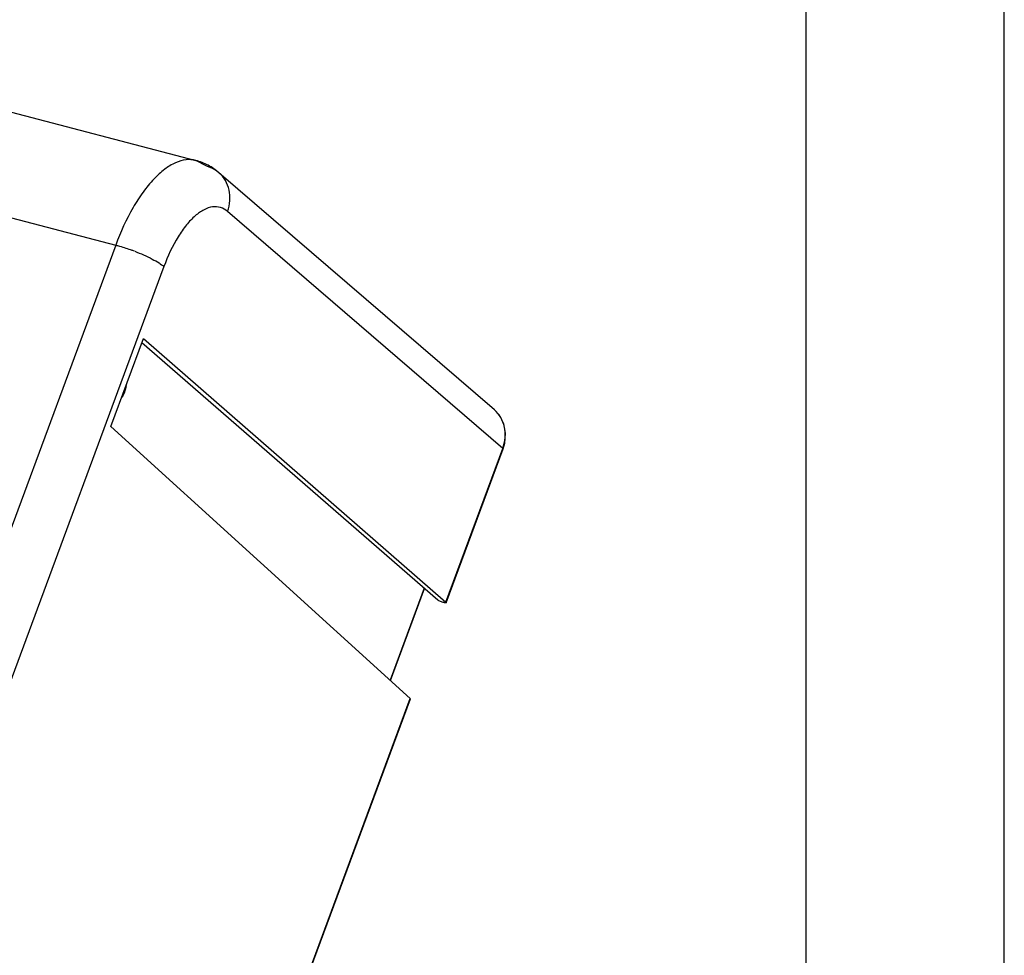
# Model space of a CAD drawing. Header units: inches. Extents: x 0 to 17, y 0 to 11.
# Tile 32 of 35: x 15.5 to 17, y 5.8 to 7.2. Entities that reach past the tile are written whole.
import ezdxf

# ---------------------------------------------------------------- set-up
doc = ezdxf.new("R2010")
doc.units = ezdxf.units.IN
doc.header["$LTSCALE"] = 0.935
doc.header["$MEASUREMENT"] = 0
doc.layers.get('0').update_dxf_attribs({"linetype": 'CONTINUOUS'})

msp = doc.modelspace()

# ---------------------------------------------------------------- linework, layer by layer
at = {"color": 7, "linetype": 'Continuous'}
for p, q in [((17, 0), (17, 11)), ((16.7, 10.7), (16.7, 0.3))]:
    msp.add_line(p, q, dxfattribs=at)
at = {"color": 6, "linetype": 'Continuous'}
for p, q in [((14.4911, 7.3581), (15.7782, 7.02)), ((14.3701, 7.2302), (15.6573, 6.8921)), ((15.7947, 7.0112), (15.7782, 7.02)), ((16.2294, 6.6432), (15.8133, 7.0015)), ((16.2421, 6.5849), (15.8262, 6.943)), ((15.6573, 6.8921), (14.7917, 4.5528)), ((15.73, 6.8597), (14.8505, 4.4826)), ((15.65, 6.6179), (15.6992, 6.7509)), ((16.144, 6.3554), (15.6967, 6.7443)), ((15.6992, 6.7509), (16.156, 6.3522)), ((16.1023, 6.207), (15.65, 6.6179)), ((16.156, 6.3522), (16.2421, 6.5849)), ((16.1564, 6.3516), (16.2425, 6.5842)), ((16.2421, 6.5849), (16.2425, 6.5842)), ((16.2425, 6.5842), (16.2425, 6.5842)), ((16.1233, 6.3734), (16.0719, 6.2346)), ((16.0724, 6.2342), (16.1238, 6.373)), ((16.156, 6.3522), (16.1564, 6.3516)), ((15.4404, 4.418), (16.1023, 6.207)), ((15.4408, 4.4174), (16.1027, 6.2063)), ((16.1023, 6.207), (16.1027, 6.2063))]:
    msp.add_line(p, q, dxfattribs=at)
msp.add_lwpolyline([(16.2425, 6.5842), (16.245, 6.5927), (16.2462, 6.6076), (16.2436, 6.622), (16.2371, 6.6348), (16.2294, 6.6432)], dxfattribs=at)
for centre, radius, start, end in [((15.5775, 6.6001), 0.3027, 69.7309, 69.9007), ((15.5779, 6.6012), 0.3016, 69.0216, 69.7315)]:
    msp.add_arc(centre, radius, start, end, dxfattribs=at)
for points, knots in [([(15.7782, 7.02), (15.7735, 7.0213), (15.7628, 7.0219), (15.7465, 7.0169), (15.7301, 7.0066), (15.7137, 6.9915), (15.6978, 6.9719), (15.677, 6.9393), (15.6645, 6.9116), (15.6573, 6.8921)], [0, 0, 0, 0, 0.078736, 0.16595, 0.267267, 0.385052, 0.519309, 0.668429, 1, 1, 1, 1]), ([(15.8133, 7.0015), (15.8083, 7.0058), (15.7972, 7.0134), (15.7847, 7.0183), (15.7782, 7.02)], [0, 0, 0, 0, 0.497667, 1, 1, 1, 1]), ([(15.8133, 7.0015), (15.8093, 7.0049), (15.8031, 7.0086), (15.7964, 7.0108), (15.7947, 7.0112)], [0, 0, 0, 0, 0.747037, 1, 1, 1, 1]), ([(15.8262, 6.943), (15.8281, 6.9483), (15.8305, 6.9591), (15.8295, 6.9753), (15.8238, 6.9901), (15.8172, 6.9982), (15.8133, 7.0015)], [0, 0, 0, 0, 0.262712, 0.516209, 0.76086, 1, 1, 1, 1]), ([(15.8262, 6.943), (15.8231, 6.9457), (15.8159, 6.9499), (15.803, 6.9506), (15.7897, 6.9458), (15.7764, 6.9362), (15.7633, 6.9222), (15.7459, 6.8972), (15.7358, 6.8753), (15.73, 6.8597)], [0, 0, 0, 0, 0.083759, 0.166524, 0.260106, 0.371724, 0.50361, 0.654652, 1, 1, 1, 1]), ([(15.6573, 6.8921), (15.6592, 6.8916), (15.6674, 6.8893), (15.6755, 6.8867), (15.6815, 6.8844)], [0, 0, 0, 0, 0.238419, 1, 1, 1, 1]), ([(15.6859, 6.8828), (15.6949, 6.8793), (15.7075, 6.8739), (15.722, 6.8657), (15.7278, 6.8617), (15.73, 6.8597)], [0, 0, 0, 0, 0.582823, 0.819721, 1, 1, 1, 1]), ([(15.6729, 6.6797), (15.6727, 6.6781), (15.6717, 6.672), (15.6692, 6.6661), (15.6664, 6.6623)], [0, 0, 0, 0, 0.252873, 1, 1, 1, 1]), ([(15.6665, 6.6626), (15.6681, 6.6649), (15.6706, 6.6701), (15.6721, 6.6757), (15.6725, 6.6786)], [0, 0, 0, 0, 0.478874, 1, 1, 1, 1]), ([(16.2421, 6.5849), (16.244, 6.5901), (16.2465, 6.6009), (16.2455, 6.6171), (16.2399, 6.6319), (16.2333, 6.6399), (16.2294, 6.6432)], [0, 0, 0, 0, 0.262816, 0.516264, 0.760791, 1, 1, 1, 1]), ([(16.1531, 6.3517), (16.1514, 6.3522), (16.1489, 6.353), (16.1459, 6.3543), (16.1445, 6.355), (16.144, 6.3554)], [0, 0, 0, 0, 0.537906, 0.802918, 1, 1, 1, 1]), ([(16.1564, 6.3516), (16.1564, 6.3514), (16.156, 6.3513), (16.1549, 6.3513), (16.1539, 6.3515), (16.1531, 6.3517)], [0, 0, 0, 0, 0.109141, 0.31275, 1, 1, 1, 1])]:
    msp.add_open_spline(points, degree=3, knots=knots, dxfattribs=at)

doc.saveas('drawing.dxf')
